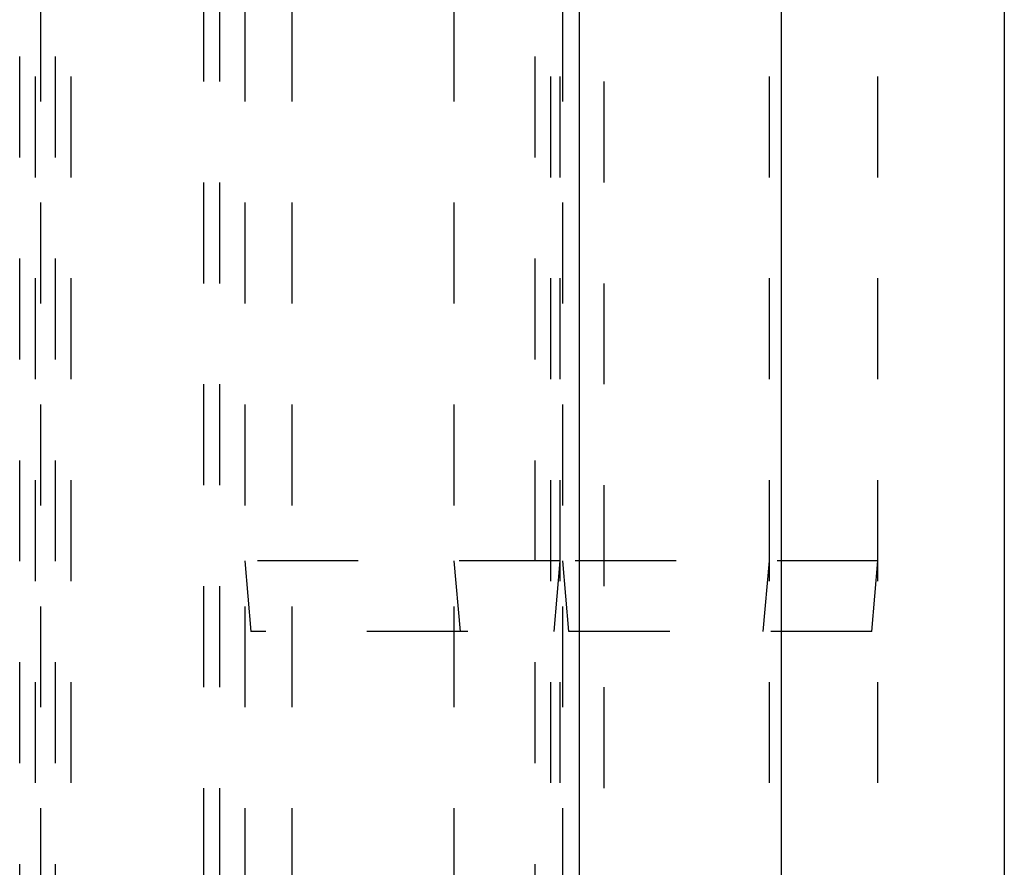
# Model space of a CAD drawing. Header units: inches. Extents: x 1907 to 2452, y -210 to -54.
# Tile 9 of 256: x 1919.735 to 1920.71, y -166.247 to -165.407. Entities that reach past the tile are written whole.
import ezdxf

# ---------------------------------------------------------------- set-up
doc = ezdxf.new("R2010")
doc.units = ezdxf.units.IN
doc.header["$LTSCALE"] = 0.5
doc.header["$MEASUREMENT"] = 0
doc.linetypes.add('HIDDEN', pattern=[0.225, 0.15, -0.075])
doc.layers.add('SID-M-H', color=4, linetype='HIDDEN')
doc.layers.add('SID-M-S', color=105, linetype='Continuous')

msp = doc.modelspace()

# ---------------------------------------------------------------- linework, layer by layer
at = {"layer": 'SID-M-H'}
for p, q in [((1920.31376, -164.26851), (1920.31376, -166.69001)), ((1919.75587, -164.38851), (1919.75587, -167.76351)), ((1919.9582, -164.38851), (1919.9582, -167.76351)), ((1920.00485, -164.38851), (1920.00485, -167.76351)), ((1920.16531, -164.38851), (1920.16531, -167.76351)), ((1920.2707, -167.76351), (1920.2707, -164.38851)), ((1920.27286, -164.38851), (1920.27286, -167.76351)), ((1920.47781, -167.76351), (1920.47781, -164.38851)), ((1920.58536, -167.76351), (1920.58536, -164.38851)), ((1919.73534, -167.1439), (1919.73534, -164.76851)), ((1919.75109, -167.76351), (1919.75109, -164.76851)), ((1919.7707, -167.1439), (1919.7707, -164.76851)), ((1919.78645, -167.76351), (1919.78645, -164.76851)), ((1919.91745, -164.76851), (1919.91745, -167.76351)), ((1919.9332, -164.76851), (1919.9332, -167.1439)), ((1920.2457, -167.1439), (1920.2457, -164.76851)), ((1920.26145, -167.76351), (1920.26145, -164.76851)), ((1920.2707, -165.94351), (1919.9582, -165.94351)), ((1919.9582, -165.94351), (1919.96432, -166.01351)), ((1920.16531, -165.94351), (1920.17143, -166.01351)), ((1920.26457, -166.01351), (1920.2707, -165.94351)), ((1920.58536, -165.94351), (1920.27286, -165.94351)), ((1920.27286, -165.94351), (1920.27899, -166.01351)), ((1920.47168, -166.01351), (1920.47781, -165.94351)), ((1920.57924, -166.01351), (1920.58536, -165.94351)), ((1920.57924, -166.01351), (1919.96432, -166.01351))]:
    msp.add_line(p, q, dxfattribs=at)
at = {"layer": 'SID-M-S'}
for p, q in [((1920.28945, -164.88851), (1920.28945, -167.26351)), ((1920.48945, -164.88851), (1920.48945, -167.26351)), ((1920.71046, -165.28529), (1920.71046, -167.26351))]:
    msp.add_line(p, q, dxfattribs=at)

doc.saveas('drawing.dxf')
